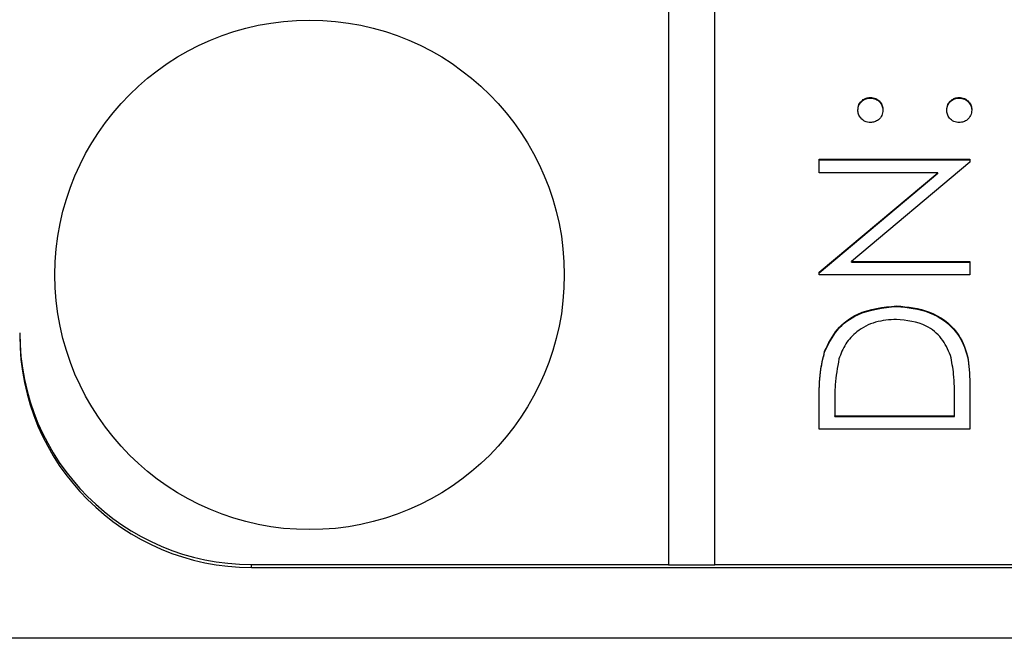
# Model space of a CAD drawing. Header units: millimetres. Extents: x 346 to 1849, y -14 to 1262.
# Tile 18 of 56: x 1329.62 to 1338.12, y 519.05 to 524.39. Entities that reach past the tile are written whole.
import ezdxf

# ---------------------------------------------------------------- set-up
doc = ezdxf.new("R2010")
doc.units = ezdxf.units.MM

msp = doc.modelspace()

# ---------------------------------------------------------------- linework, layer by layer
at = {"color": 7, "linetype": 'Continuous', "lineweight": 25}
for p, q in [((1335.2189, 559.6373), (1335.2189, 519.6908)), ((1335.6189, 519.6908), (1335.6189, 559.6373)), ((1336.9606, 523.7136), (1336.9606, 523.7188)), ((1337.7272, 523.7136), (1337.7272, 523.7188)), ((1336.5189, 523.1862), (1337.8189, 523.1862)), ((1336.5189, 523.0696), (1336.5189, 523.1862)), ((1336.5189, 523.181), (1337.8189, 523.181)), ((1337.8189, 523.1862), (1337.8189, 523.1596)), ((1337.8189, 523.1596), (1336.7981, 522.304)), ((1337.5421, 523.0696), (1336.5189, 523.0696)), ((1336.5189, 522.2119), (1337.5421, 523.0696)), ((1336.5189, 522.2068), (1337.5421, 523.0645)), ((1337.5421, 523.0645), (1337.5421, 523.0696)), ((1336.7981, 522.304), (1337.8189, 522.304)), ((1336.7981, 522.2988), (1336.7981, 522.304)), ((1336.7981, 522.2988), (1337.8189, 522.2988)), ((1337.8189, 522.304), (1337.8189, 522.1875)), ((1336.5189, 522.1875), (1336.5189, 522.2119)), ((1337.8189, 522.1875), (1336.5189, 522.1875)), ((1337.1853, 521.916), (1337.1853, 521.9212)), ((1336.5658, 521.5249), (1336.5658, 521.53)), ((1337.8189, 521.2583), (1337.8189, 520.8559)), ((1336.5189, 520.8559), (1336.5189, 521.1181)), ((1336.6522, 521.0637), (1336.6522, 520.9725)), ((1337.6856, 520.9725), (1337.6856, 521.1215)), ((1336.6522, 520.9725), (1337.6856, 520.9725)), ((1336.6522, 520.9673), (1336.6522, 520.9725)), ((1337.6856, 520.9673), (1337.6856, 520.9725)), ((1336.6522, 520.9673), (1337.6856, 520.9673)), ((1337.8189, 520.8559), (1336.5189, 520.8559)), ((1331.6189, 519.6908), (1335.2189, 519.6908)), ((1331.6189, 519.665), (1331.6189, 519.6908)), ((1331.6189, 519.665), (1347.6189, 519.665)), ((1335.2189, 519.6857), (1335.2189, 519.6908)), ((1335.2189, 519.6857), (1335.6189, 519.6857)), ((1335.6189, 519.6908), (1347.6189, 519.6908)), ((1335.6189, 519.6857), (1335.6189, 519.6908)), ((1350.1189, 519.0531), (1329.1189, 519.0531))]:
    msp.add_line(p, q, dxfattribs=at)
msp.add_circle((1332.1208, 522.1884), 2.1981, dxfattribs=at)
for centre in [(1331.6176, 521.6895), (1331.6176, 521.6637)]:
    msp.add_arc(centre, 1.9987, 180.03837, 270.03832, dxfattribs=at)
for points, knots in [([(1336.8522, 523.6106), (1336.8541, 523.6266), (1336.8577, 523.6586), (1336.8875, 523.6936), (1336.9228, 523.7158), (1336.948, 523.7178), (1336.9606, 523.7188)], [0, 0, 0, 0, 0.2796016, 0.559212, 0.7794752, 1, 1, 1, 1]), ([(1336.8522, 523.6054), (1336.8541, 523.6214), (1336.8577, 523.6534), (1336.8875, 523.6884), (1336.9228, 523.7106), (1336.948, 523.7126), (1336.9606, 523.7136)], [0, 0, 0, 0, 0.279602, 0.559212, 0.779475, 1, 1, 1, 1]), ([(1336.9606, 523.7188), (1336.9766, 523.717), (1337.0086, 523.7134), (1337.0438, 523.6837), (1337.0657, 523.6483), (1337.0678, 523.6232), (1337.0689, 523.6106)], [0, 0, 0, 0, 0.279517, 0.559326, 0.779544, 1, 1, 1, 1]), ([(1336.9606, 523.7136), (1336.9766, 523.7118), (1337.0086, 523.7082), (1337.0438, 523.6785), (1337.0657, 523.6431), (1337.0678, 523.618), (1337.0689, 523.6054)], [0, 0, 0, 0, 0.279517, 0.559326, 0.779544, 1, 1, 1, 1]), ([(1337.6189, 523.6106), (1337.6207, 523.6266), (1337.6244, 523.6586), (1337.6542, 523.6936), (1337.6894, 523.7158), (1337.7146, 523.7178), (1337.7272, 523.7188)], [0, 0, 0, 0, 0.279602, 0.559212, 0.779475, 1, 1, 1, 1]), ([(1337.6189, 523.6054), (1337.6207, 523.6214), (1337.6244, 523.6534), (1337.6542, 523.6884), (1337.6894, 523.7106), (1337.7146, 523.7126), (1337.7272, 523.7136)], [0, 0, 0, 0, 0.279602, 0.559212, 0.779475, 1, 1, 1, 1]), ([(1337.7272, 523.7188), (1337.7432, 523.7169), (1337.7752, 523.7131), (1337.8104, 523.6836), (1337.8322, 523.6482), (1337.8344, 523.6231), (1337.8356, 523.6106)], [0, 0, 0, 0, 0.279469, 0.559358, 0.779674, 1, 1, 1, 1]), ([(1337.7272, 523.7136), (1337.7432, 523.7117), (1337.7752, 523.7079), (1337.8104, 523.6784), (1337.8322, 523.643), (1337.8344, 523.6179), (1337.8356, 523.6054)], [0, 0, 0, 0, 0.279469, 0.559358, 0.779674, 1, 1, 1, 1]), ([(1336.9606, 523.5024), (1336.9446, 523.5044), (1336.9127, 523.5083), (1336.8775, 523.5377), (1336.8557, 523.5731), (1336.8534, 523.5981), (1336.8522, 523.6106)], [0, 0, 0, 0, 0.2795852, 0.5594544, 0.7796968, 1, 1, 1, 1]), ([(1337.0689, 523.6106), (1337.067, 523.5946), (1337.0633, 523.5627), (1337.0337, 523.5274), (1336.9982, 523.5057), (1336.9731, 523.5035), (1336.9606, 523.5024)], [0, 0, 0, 0, 0.279647, 0.559299, 0.779615, 1, 1, 1, 1]), ([(1337.7272, 523.5024), (1337.7113, 523.5043), (1337.6793, 523.5081), (1337.6439, 523.5375), (1337.6222, 523.573), (1337.62, 523.598), (1337.6189, 523.6106)], [0, 0, 0, 0, 0.279576, 0.559284, 0.779552, 1, 1, 1, 1]), ([(1337.8356, 523.6106), (1337.8336, 523.5947), (1337.8297, 523.5628), (1337.8003, 523.5276), (1337.7648, 523.5059), (1337.7398, 523.5036), (1337.7272, 523.5024)], [0, 0, 0, 0, 0.279581, 0.559143, 0.779575, 1, 1, 1, 1]), ([(1336.5658, 521.53), (1336.5978, 521.5961), (1336.662, 521.7283), (1336.8811, 521.8889), (1337.07, 521.909), (1337.1853, 521.9212)], [0, 0, 0, 0, 0.280264, 0.560715, 1, 1, 1, 1]), ([(1336.5658, 521.5249), (1336.5978, 521.5909), (1336.662, 521.7231), (1336.8811, 521.8838), (1337.07, 521.9038), (1337.1853, 521.916)], [0, 0, 0, 0, 0.280264, 0.560715, 1, 1, 1, 1]), ([(1337.1853, 521.9212), (1337.2829, 521.9117), (1337.4778, 521.8927), (1337.7104, 521.7246), (1337.8119, 521.4882), (1337.8166, 521.3351), (1337.8189, 521.2583)], [0, 0, 0, 0, 0.280124, 0.559248, 0.778837, 1, 1, 1, 1]), ([(1337.1853, 521.916), (1337.2829, 521.9065), (1337.4778, 521.8876), (1337.7104, 521.7194), (1337.8119, 521.483), (1337.8166, 521.3299), (1337.8189, 521.2531)], [0, 0, 0, 0, 0.280124, 0.559248, 0.778837, 1, 1, 1, 1]), ([(1337.185, 521.8047), (1337.1242, 521.8005), (1337.0026, 521.7921), (1336.8495, 521.7115), (1336.74, 521.5968), (1336.7058, 521.5074), (1336.6887, 521.4627)], [0, 0, 0, 0, 0.280178, 0.559765, 0.779797, 1, 1, 1, 1]), ([(1337.6525, 521.4926), (1337.6297, 521.5444), (1337.5843, 521.6481), (1337.42, 521.7788), (1337.2741, 521.7949), (1337.185, 521.8047)], [0, 0, 0, 0, 0.280536, 0.561015, 1, 1, 1, 1]), ([(1336.5189, 521.1181), (1336.519, 521.1961), (1336.5191, 521.3353), (1336.5515, 521.4706), (1336.5658, 521.53)], [0, 0, 0, 0, 0.560445, 1, 1, 1, 1]), ([(1336.5189, 521.1129), (1336.519, 521.1909), (1336.5191, 521.3302), (1336.5515, 521.4654), (1336.5658, 521.5249)], [0, 0, 0, 0, 0.560445, 1, 1, 1, 1]), ([(1337.6856, 521.1215), (1337.6858, 521.1914), (1337.6861, 521.3162), (1337.6628, 521.4387), (1337.6525, 521.4926)], [0, 0, 0, 0, 0.560426, 1, 1, 1, 1]), ([(1336.6887, 521.4627), (1336.6757, 521.3888), (1336.6524, 521.2568), (1336.6523, 521.1228), (1336.6522, 521.0637)], [0, 0, 0, 0, 0.559542, 1, 1, 1, 1])]:
    msp.add_open_spline(points, degree=3, knots=knots, dxfattribs=at)

doc.saveas('drawing.dxf')
